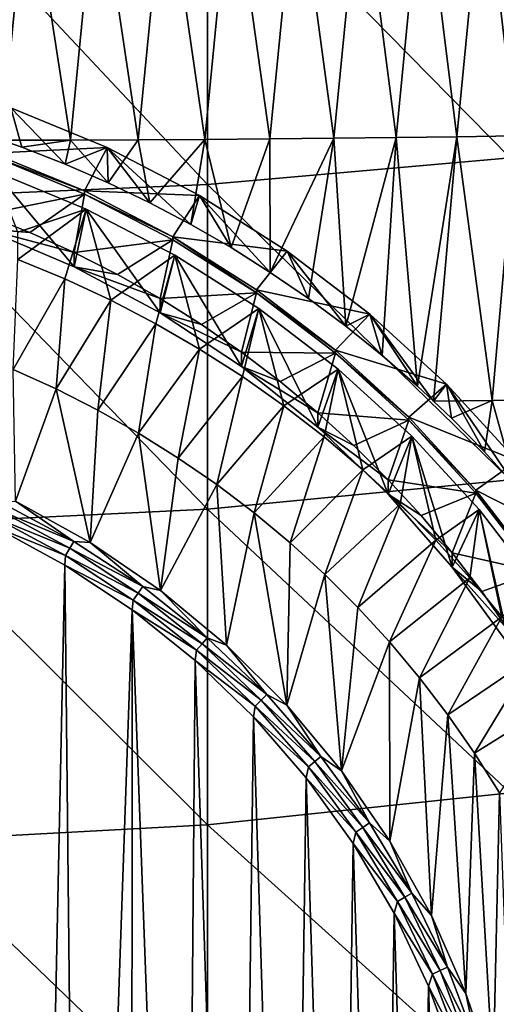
# Model space of a CAD drawing. Header units: metres. Extents: x -105 to 105, y -68 to 103.
# Tile 130 of 256: x 5 to 11, y -39 to -27. Entities that reach past the tile are written whole.
import ezdxf

# ---------------------------------------------------------------- set-up
doc = ezdxf.new("R2010")
doc.units = ezdxf.units.M
doc.layers.add('solid_FIT-BATH-150_SW0001_01', color=7, linetype='CONTINUOUS')

msp = doc.modelspace()

# ---------------------------------------------------------------- linework, layer by layer
at = {"layer": 'solid_FIT-BATH-150_SW0001_01'}
for points in [[(11.063119, -28.293404, 14.974316), (11.063119, -24.253614, 15.138405), (7.374184, -24.537142, 15.135586)], [(7.374184, -28.614798, 14.970388), (7.374184, -24.537142, 15.135586), (3.685249, -24.680222, 15.136461)], [(11.063119, -28.293404, 14.974316), (7.374184, -24.537142, 15.135586), (7.374184, -28.614798, 14.970388)], [(7.374184, -28.614798, 14.970388), (3.685249, -24.680222, 15.136461), (3.685249, -28.776947, 14.971158)], [(5.704768, -28.075808, -9.230379), (5.188258, -24.733904, -9.665316), (6.028911, -24.730219, -9.604913)], [(6.530084, -28.071791, -9.157357), (5.704768, -28.075808, -9.230379), (6.028911, -24.730219, -9.604913)], [(6.530084, -28.071791, -9.157357), (6.028911, -24.730219, -9.604913), (6.85619, -24.725405, -9.525879)], [(7.340842, -28.066694, -9.064402), (6.530084, -28.071791, -9.157357), (6.85619, -24.725405, -9.525879)], [(7.340842, -28.066694, -9.064402), (6.85619, -24.725405, -9.525879), (7.668394, -24.719383, -9.426665)], [(8.135717, -28.060474, -8.950428), (7.340842, -28.066694, -9.064402), (7.668394, -24.719383, -9.426665)], [(8.135717, -28.060474, -8.950428), (7.668394, -24.719383, -9.426665), (8.464226, -24.712105, -9.306248)], [(8.913445, -28.053089, -8.814427), (8.135717, -28.060474, -8.950428), (8.464226, -24.712105, -9.306248)], [(8.913445, -28.053089, -8.814427), (8.464226, -24.712105, -9.306248), (9.242396, -24.703526, -9.163607)], [(9.672759, -28.0445, -8.655394), (8.913445, -28.053089, -8.814427), (9.242396, -24.703526, -9.163607)], [(9.672759, -28.0445, -8.655394), (9.242396, -24.703526, -9.163607), (10.001616, -24.693602, -8.997725)], [(10.412395, -28.034668, -8.472319), (9.672759, -28.0445, -8.655394), (10.001616, -24.693602, -8.997725)], [(10.412395, -28.034668, -8.472319), (10.001616, -24.693602, -8.997725), (10.740594, -24.682289, -8.807583)], [(11.131089, -28.023552, -8.264194), (10.412395, -28.034668, -8.472319), (10.740594, -24.682289, -8.807583)], [(11.131089, -28.023552, -8.264194), (10.740594, -24.682289, -8.807583), (11.458041, -24.669538, -8.592161)], [(5.188258, -24.733904, -9.665316), (4.565973, -27.974964, -9.313665), (4.336618, -24.736607, -9.70952)], [(5.188258, -24.733904, -9.665316), (4.8676, -28.07629, -9.285792), (4.565973, -27.974964, -9.313665)], [(5.704768, -28.075808, -9.230379), (4.8676, -28.07629, -9.285792), (5.188258, -24.733904, -9.665316)], [(4.75408, -28.23349, -3.625736), (4.976384, -27.681664, -4.326498), (6.149102, -28.165569, -4.284162)], [(4.976384, -27.681664, -4.326498), (4.8676, -28.07629, -9.285792), (5.108274, -28.162312, -9.261252)], [(4.976384, -27.681664, -4.326498), (5.108274, -28.162312, -9.261252), (5.640027, -28.369194, -9.200401)], [(6.149102, -28.165569, -4.284162), (4.976384, -27.681664, -4.326498), (5.640027, -28.369194, -9.200401)], [(5.704768, -28.075808, -9.230379), (5.108274, -28.162312, -9.261252), (4.8676, -28.07629, -9.285792)], [(5.704768, -28.075808, -9.230379), (5.640027, -28.369194, -9.200401), (5.108274, -28.162312, -9.261252)], [(5.704768, -28.075808, -9.230379), (6.16147, -28.595379, -9.130647), (5.640027, -28.369194, -9.200401)], [(6.530084, -28.071791, -9.157357), (6.16147, -28.595379, -9.130647), (5.704768, -28.075808, -9.230379)], [(6.530084, -28.071791, -9.157357), (6.67287, -28.840736, -9.050928), (6.16147, -28.595379, -9.130647)], [(7.340842, -28.066694, -9.064402), (6.67287, -28.840736, -9.050928), (6.530084, -28.071791, -9.157357)], [(7.340842, -28.066694, -9.064402), (7.172835, -29.104475, -8.961553), (6.67287, -28.840736, -9.050928)], [(7.340842, -28.066694, -9.064402), (7.661747, -29.386692, -8.862421), (7.172835, -29.104475, -8.961553)], [(8.135717, -28.060474, -8.950428), (7.661747, -29.386692, -8.862421), (7.340842, -28.066694, -9.064402)], [(8.135717, -28.060474, -8.950428), (8.140184, -29.687792, -8.75318), (7.661747, -29.386692, -8.862421)], [(8.913445, -28.053089, -8.814427), (8.140184, -29.687792, -8.75318), (8.135717, -28.060474, -8.950428)], [(8.913445, -28.053089, -8.814427), (8.606757, -30.00704, -8.633942), (8.140184, -29.687792, -8.75318)], [(8.913445, -28.053089, -8.814427), (9.061345, -30.34453, -8.504799), (8.606757, -30.00704, -8.633942)], [(9.672759, -28.0445, -8.655394), (9.061345, -30.34453, -8.504799), (8.913445, -28.053089, -8.814427)], [(9.672759, -28.0445, -8.655394), (9.503835, -30.70048, -8.365716), (9.061345, -30.34453, -8.504799)], [(9.672759, -28.0445, -8.655394), (9.932961, -31.074181, -8.216622), (9.503835, -30.70048, -8.365716)], [(10.412395, -28.034668, -8.472319), (9.932961, -31.074181, -8.216622), (9.672759, -28.0445, -8.655394)], [(10.412395, -28.034668, -8.472319), (10.130835, -31.256824, -8.142896), (9.932961, -31.074181, -8.216622)], [(10.845325, -31.250942, -7.940438), (10.130835, -31.256824, -8.142896), (10.412395, -28.034668, -8.472319)], [(10.845325, -31.250942, -7.940438), (10.412395, -28.034668, -8.472319), (11.131089, -28.023552, -8.264194)], [(10.845325, -31.250942, -7.940438), (11.131089, -28.023552, -8.264194), (11.538826, -31.241495, -7.712202)], [(5.874394, -28.695774, -3.585292), (4.75408, -28.23349, -3.625736), (6.149102, -28.165569, -4.284162)], [(6.149102, -28.165569, -4.284162), (5.640027, -28.369194, -9.200401), (6.16147, -28.595379, -9.130647)], [(5.874394, -28.695774, -3.585292), (6.149102, -28.165569, -4.284162), (7.275016, -28.749454, -4.233078)], [(6.149102, -28.165569, -4.284162), (6.67287, -28.840736, -9.050928), (7.172835, -29.104475, -8.961553)], [(7.275016, -28.749454, -4.233078), (6.149102, -28.165569, -4.284162), (7.172835, -29.104475, -8.961553)], [(6.149102, -28.165569, -4.284162), (6.16147, -28.595379, -9.130647), (6.67287, -28.840736, -9.050928)], [(4.754427, -28.270653, -4.049038), (5.874581, -28.732897, -4.008597), (4.656112, -28.981441, -4.639335)], [(4.754427, -28.270653, -4.049038), (4.75408, -28.23349, -3.625736), (5.874394, -28.695774, -3.585292)], [(4.754427, -28.270653, -4.049038), (5.874394, -28.695774, -3.585292), (5.874581, -28.732897, -4.008597)], [(11.063119, -32.218872, 14.796692), (11.063119, -28.293404, 14.974316), (7.374184, -28.614798, 14.970388)], [(4.65656, -29.155958, -6.631707), (5.749249, -29.621286, -6.590996), (4.771933, -28.455025, -6.69303)], [(4.771933, -28.455025, -6.69303), (5.895641, -28.918736, -6.652461), (5.059891, -29.199219, -13.955807)], [(5.749249, -29.621286, -6.590996), (5.895641, -28.918736, -6.652461), (4.771933, -28.455025, -6.69303)], [(7.374184, -32.575985, 14.791481), (7.374184, -28.614798, 14.970388), (3.685249, -28.776947, 14.971158)], [(11.063119, -32.218872, 14.796692), (7.374184, -28.614798, 14.970388), (7.374184, -32.575985, 14.791481)], [(7.374184, -32.575985, 14.791481), (3.685249, -28.776947, 14.971158), (3.685249, -32.756107, 14.792087)], [(5.874581, -28.732897, -4.008597), (5.207973, -29.201986, -4.62004), (4.656112, -28.981441, -4.639335)], [(5.874581, -28.732897, -4.008597), (5.749042, -29.446829, -4.598619), (5.207973, -29.201986, -4.62004)], [(5.874581, -28.732897, -4.008597), (6.949765, -29.290468, -3.959816), (5.749042, -29.446829, -4.598619)], [(6.95, -29.253569, -3.536491), (5.874394, -28.695774, -3.585292), (7.275016, -28.749454, -4.233078)], [(5.874581, -28.732897, -4.008597), (5.874394, -28.695774, -3.585292), (6.95, -29.253569, -3.536491)], [(5.874581, -28.732897, -4.008597), (6.95, -29.253569, -3.536491), (6.949765, -29.290468, -3.959816)], [(6.95, -29.253569, -3.536491), (7.275016, -28.749454, -4.233078), (8.345559, -29.428873, -4.173637)], [(7.275016, -28.749454, -4.233078), (7.172835, -29.104475, -8.961553), (7.661747, -29.386692, -8.862421)], [(7.275016, -28.749454, -4.233078), (7.661747, -29.386692, -8.862421), (8.140184, -29.687792, -8.75318)], [(8.345559, -29.428873, -4.173637), (7.275016, -28.749454, -4.233078), (8.140184, -29.687792, -8.75318)], [(5.895641, -28.918736, -6.652461), (5.059891, -29.530411, -17.741346), (5.059891, -29.199219, -13.955807)], [(5.895641, -28.918736, -6.652461), (5.632496, -29.767159, -17.720634), (5.059891, -29.530411, -17.741346)], [(5.895641, -28.918736, -6.652461), (6.193865, -30.028965, -17.697729), (5.632496, -29.767159, -17.720634)], [(5.749249, -29.621286, -6.590996), (6.795459, -30.182156, -6.541926), (5.895641, -28.918736, -6.652461)], [(5.895641, -28.918736, -6.652461), (6.974382, -29.478115, -6.603522), (6.193865, -30.028965, -17.697729)], [(6.795459, -30.182156, -6.541926), (6.974382, -29.478115, -6.603522), (5.895641, -28.918736, -6.652461)], [(4.656112, -28.981441, -4.639335), (5.207973, -29.201986, -4.62004), (4.65656, -29.155958, -6.631707)], [(5.749042, -29.446829, -4.598619), (5.749249, -29.621286, -6.590996), (4.65656, -29.155958, -6.631707)], [(5.207973, -29.201986, -4.62004), (5.749042, -29.446829, -4.598619), (4.65656, -29.155958, -6.631707)], [(6.949765, -29.290468, -3.959816), (6.278569, -29.715607, -4.575104), (5.749042, -29.446829, -4.598619)], [(6.949765, -29.290468, -3.959816), (6.795705, -30.007912, -4.549531), (6.278569, -29.715607, -4.575104)], [(6.949765, -29.290468, -3.959816), (7.972676, -29.939638, -3.903021), (6.795705, -30.007912, -4.549531)], [(6.949765, -29.290468, -3.959816), (6.95, -29.253569, -3.536491), (7.972676, -29.939638, -3.903021)], [(7.972713, -29.90263, -3.479706), (6.95, -29.253569, -3.536491), (8.345559, -29.428873, -4.173637)], [(7.972676, -29.939638, -3.903021), (6.95, -29.253569, -3.536491), (7.972713, -29.90263, -3.479706)], [(5.632496, -29.767159, -17.720634), (5.006394, -30.874067, -18.326466), (5.059891, -29.530411, -17.741346)], [(5.749042, -29.446829, -4.598619), (6.278569, -29.715607, -4.575104), (5.749249, -29.621286, -6.590996)], [(6.974382, -29.478115, -6.603522), (6.742895, -30.315292, -17.672678), (6.193865, -30.028965, -17.697729)], [(6.974382, -29.478115, -6.603522), (7.278415, -30.625505, -17.645538), (6.742895, -30.315292, -17.672678)], [(6.795459, -30.182156, -6.541926), (7.788352, -30.83497, -6.484812), (6.974382, -29.478115, -6.603522)], [(6.974382, -29.478115, -6.603522), (8.001687, -30.130056, -6.546484), (7.278415, -30.625505, -17.645538)], [(7.788352, -30.83497, -6.484812), (8.001687, -30.130056, -6.546484), (6.974382, -29.478115, -6.603522)], [(7.972713, -29.90263, -3.479706), (8.345559, -29.428873, -4.173637), (9.352583, -30.198652, -4.10629)], [(8.345559, -29.428873, -4.173637), (8.140184, -29.687792, -8.75318), (8.606757, -30.00704, -8.633942)], [(8.345559, -29.428873, -4.173637), (8.606757, -30.00704, -8.633942), (9.061345, -30.34453, -8.504799)], [(9.352583, -30.198652, -4.10629), (8.345559, -29.428873, -4.173637), (9.061345, -30.34453, -8.504799)], [(6.795705, -30.007912, -4.549531), (6.795459, -30.182156, -6.541926), (5.749249, -29.621286, -6.590996)], [(6.278569, -29.715607, -4.575104), (6.795705, -30.007912, -4.549531), (5.749249, -29.621286, -6.590996)], [(5.632496, -29.767159, -17.720634), (5.526834, -31.109644, -18.305855), (5.006394, -30.874067, -18.326466)], [(5.632496, -29.767159, -17.720634), (6.193865, -30.028965, -17.697729), (5.526834, -31.109644, -18.305855)], [(6.795705, -30.007912, -4.549531), (7.299279, -30.323114, -4.521954), (6.795459, -30.182156, -6.541926)], [(7.972676, -29.939638, -3.903021), (7.299279, -30.323114, -4.521954), (6.795705, -30.007912, -4.549531)], [(7.972676, -29.939638, -3.903021), (7.788155, -30.660517, -4.492435), (7.299279, -30.323114, -4.521954)], [(7.972676, -29.939638, -3.903021), (8.93491, -30.675186, -3.838669), (7.788155, -30.660517, -4.492435)], [(7.972676, -29.939638, -3.903021), (7.972713, -29.90263, -3.479706), (8.934748, -30.638016, -3.415368)], [(7.972676, -29.939638, -3.903021), (8.934748, -30.638016, -3.415368), (8.93491, -30.675186, -3.838669)], [(8.934748, -30.638016, -3.415368), (7.972713, -29.90263, -3.479706), (9.352583, -30.198652, -4.10629)], [(6.193865, -30.028965, -17.697729), (6.036507, -31.36834, -18.283222), (5.526834, -31.109644, -18.305855)], [(6.193865, -30.028965, -17.697729), (6.742895, -30.315292, -17.672678), (6.036507, -31.36834, -18.283222)], [(8.001687, -30.130056, -6.546484), (7.799537, -30.959066, -17.616356), (7.278415, -30.625505, -17.645538)], [(7.788352, -30.83497, -6.484812), (8.718228, -31.573835, -6.42017), (8.001687, -30.130056, -6.546484)], [(8.001687, -30.130056, -6.546484), (8.305494, -31.315502, -17.585171), (7.799537, -30.959066, -17.616356)], [(8.001687, -30.130056, -6.546484), (8.967085, -30.868141, -6.48191), (8.305494, -31.315502, -17.585171)], [(8.718228, -31.573835, -6.42017), (8.967085, -30.868141, -6.48191), (8.001687, -30.130056, -6.546484)], [(7.788155, -30.660517, -4.492435), (7.788352, -30.83497, -6.484812), (6.795459, -30.182156, -6.541926)], [(7.299279, -30.323114, -4.521954), (7.788155, -30.660517, -4.492435), (6.795459, -30.182156, -6.541926)], [(8.934748, -30.638016, -3.415368), (9.352583, -30.198652, -4.10629), (10.288425, -31.052935, -4.03155)], [(9.352583, -30.198652, -4.10629), (9.061345, -30.34453, -8.504799), (9.503835, -30.70048, -8.365716)], [(9.352583, -30.198652, -4.10629), (9.932961, -31.074181, -8.216622), (10.130835, -31.256824, -8.142896)], [(10.288425, -31.052935, -4.03155), (9.352583, -30.198652, -4.10629), (10.130835, -31.256824, -8.142896)], [(9.352583, -30.198652, -4.10629), (9.503835, -30.70048, -8.365716), (9.932961, -31.074181, -8.216622)], [(6.742895, -30.315292, -17.672678), (6.532806, -31.648861, -18.25868), (6.036507, -31.36834, -18.283222)], [(6.742895, -30.315292, -17.672678), (7.278415, -30.625505, -17.645538), (6.532806, -31.648861, -18.25868)], [(7.278415, -30.625505, -17.645538), (7.016866, -31.951918, -18.232166), (6.532806, -31.648861, -18.25868)], [(7.278415, -30.625505, -17.645538), (7.799537, -30.959066, -17.616356), (7.016866, -31.951918, -18.232166)], [(7.788155, -30.660517, -4.492435), (8.261339, -31.019432, -4.461034), (7.788352, -30.83497, -6.484812)], [(8.93491, -30.675186, -3.838669), (8.261339, -31.019432, -4.461034), (7.788155, -30.660517, -4.492435)], [(8.93491, -30.675186, -3.838669), (8.717873, -31.399134, -4.427814), (8.261339, -31.019432, -4.461034)], [(8.93491, -30.675186, -3.838669), (9.828851, -31.491232, -3.767274), (8.717873, -31.399134, -4.427814)], [(9.828784, -31.454132, -3.343967), (8.934748, -30.638016, -3.415368), (10.288425, -31.052935, -4.03155)], [(8.93491, -30.675186, -3.838669), (8.934748, -30.638016, -3.415368), (9.828784, -31.454132, -3.343967)], [(8.93491, -30.675186, -3.838669), (9.828784, -31.454132, -3.343967), (9.828851, -31.491232, -3.767274)], [(8.717873, -31.399134, -4.427814), (8.718228, -31.573835, -6.42017), (7.788352, -30.83497, -6.484812)], [(8.261339, -31.019432, -4.461034), (8.717873, -31.399134, -4.427814), (7.788352, -30.83497, -6.484812)], [(5.031303, -32.476318, -18.186287), (5.006394, -30.874067, -18.326466), (5.526834, -31.109644, -18.305855)], [(7.799537, -30.959066, -17.616356), (7.487129, -32.276417, -18.203775), (7.016866, -31.951918, -18.232166)], [(7.799537, -30.959066, -17.616356), (8.305494, -31.315502, -17.585171), (7.487129, -32.276417, -18.203775)], [(8.967085, -30.868141, -6.48191), (8.795339, -31.694195, -17.55204), (8.305494, -31.315502, -17.585171)], [(8.718228, -31.573835, -6.42017), (9.576902, -32.391708, -6.348615), (8.967085, -30.868141, -6.48191)], [(8.967085, -30.868141, -6.48191), (9.267854, -32.094238, -17.51704), (8.795339, -31.694195, -17.55204)], [(8.967085, -30.868141, -6.48191), (9.863857, -31.686663, -6.410299), (9.267854, -32.094238, -17.51704)], [(9.576902, -32.391708, -6.348615), (9.863857, -31.686663, -6.410299), (8.967085, -30.868141, -6.48191)], [(9.828784, -31.454132, -3.343967), (10.288425, -31.052935, -4.03155), (11.145965, -31.985216, -3.949986)], [(10.288425, -31.052935, -4.03155), (10.130835, -31.256824, -8.142896), (10.348453, -31.465816, -8.058031)], [(10.288425, -31.052935, -4.03155), (10.749923, -31.875557, -7.890119), (11.136201, -32.302731, -7.712569)], [(11.145965, -31.985216, -3.949986), (10.288425, -31.052935, -4.03155), (11.136201, -32.302731, -7.712569)], [(10.288425, -31.052935, -4.03155), (10.348453, -31.465816, -8.058031), (10.749923, -31.875557, -7.890119)], [(5.941752, -32.981445, -18.142094), (5.031303, -32.476318, -18.186287), (5.526834, -31.109644, -18.305855)], [(5.941752, -32.981445, -18.142094), (5.526834, -31.109644, -18.305855), (6.036507, -31.36834, -18.283222)], [(8.305494, -31.315502, -17.585171), (7.941283, -32.620895, -18.173637), (7.487129, -32.276417, -18.203775)], [(8.305494, -31.315502, -17.585171), (8.795339, -31.694195, -17.55204), (7.941283, -32.620895, -18.173637)], [(10.845325, -31.250942, -7.940438), (10.348453, -31.465816, -8.058031), (10.130835, -31.256824, -8.142896)], [(10.845325, -31.250942, -7.940438), (10.749923, -31.875557, -7.890119), (10.348453, -31.465816, -8.058031)], [(10.845325, -31.250942, -7.940438), (11.136201, -32.302731, -7.712569), (10.749923, -31.875557, -7.890119)], [(10.845325, -31.250942, -7.940438), (11.538826, -31.241495, -7.712202), (11.136201, -32.302731, -7.712569)], [(5.941752, -32.981445, -18.142094), (6.036507, -31.36834, -18.283222), (6.532806, -31.648861, -18.25868)], [(8.717873, -31.399134, -4.427814), (9.156737, -31.798761, -4.392852), (8.718228, -31.573835, -6.42017)], [(9.828851, -31.491232, -3.767274), (9.156737, -31.798761, -4.392852), (8.717873, -31.399134, -4.427814)], [(10.648018, -32.344765, -3.266047), (9.828784, -31.454132, -3.343967), (11.145965, -31.985216, -3.949986)], [(9.828851, -31.491232, -3.767274), (9.828784, -31.454132, -3.343967), (10.648018, -32.344765, -3.266047)], [(9.576969, -32.2174, -4.356226), (9.576902, -32.391708, -6.348615), (8.718228, -31.573835, -6.42017)], [(9.156737, -31.798761, -4.392852), (9.576969, -32.2174, -4.356226), (8.718228, -31.573835, -6.42017)], [(9.828851, -31.491232, -3.767274), (9.576969, -32.2174, -4.356226), (9.156737, -31.798761, -4.392852)], [(9.828851, -31.491232, -3.767274), (10.64769, -32.381413, -3.689394), (9.576969, -32.2174, -4.356226)], [(9.828851, -31.491232, -3.767274), (10.648018, -32.344765, -3.266047), (10.64769, -32.381413, -3.689394)], [(6.802414, -33.568714, -18.090715), (5.941752, -32.981445, -18.142094), (6.532806, -31.648861, -18.25868)], [(6.802414, -33.568714, -18.090715), (6.532806, -31.648861, -18.25868), (7.016866, -31.951918, -18.232166)], [(8.795339, -31.694195, -17.55204), (8.380577, -32.986347, -18.141665), (7.941283, -32.620895, -18.173637)], [(8.795339, -31.694195, -17.55204), (9.267854, -32.094238, -17.51704), (8.380577, -32.986347, -18.141665)], [(9.863857, -31.686663, -6.410299), (9.721884, -32.514637, -17.480261), (9.267854, -32.094238, -17.51704)], [(9.576902, -32.391708, -6.348615), (10.358816, -33.283203, -6.27062), (9.863857, -31.686663, -6.410299)], [(9.863857, -31.686663, -6.410299), (10.15658, -32.954571, -17.441772), (9.721884, -32.514637, -17.480261)], [(9.863857, -31.686663, -6.410299), (10.686097, -32.580479, -6.3321), (10.15658, -32.954571, -17.441772)], [(10.358816, -33.283203, -6.27062), (10.686097, -32.580479, -6.3321), (9.863857, -31.686663, -6.410299)], [(6.802414, -33.568714, -18.090715), (7.016866, -31.951918, -18.232166), (7.487129, -32.276417, -18.203775)], [(10.648018, -32.344765, -3.266047), (11.145965, -31.985216, -3.949986), (11.918675, -32.988403, -3.862218)], [(9.267854, -32.094238, -17.51704), (8.803118, -33.371033, -18.108009), (8.380577, -32.986347, -18.141665)], [(9.267854, -32.094238, -17.51704), (9.721884, -32.514637, -17.480261), (8.803118, -33.371033, -18.108009)], [(7.604521, -34.232349, -18.032654), (6.802414, -33.568714, -18.090715), (7.487129, -32.276417, -18.203775)], [(11.063119, -36.03553, 14.605182), (11.063119, -32.218872, 14.796692), (7.374184, -32.575985, 14.791481)], [(7.604521, -34.232349, -18.032654), (7.487129, -32.276417, -18.203775), (7.941283, -32.620895, -18.173637)], [(9.576969, -32.2174, -4.356226), (9.977917, -32.654366, -4.317996), (9.576902, -32.391708, -6.348615)], [(10.64769, -32.381413, -3.689394), (9.977917, -32.654366, -4.317996), (9.576969, -32.2174, -4.356226)], [(10.359004, -33.10907, -4.278215), (10.358816, -33.283203, -6.27062), (9.576902, -32.391708, -6.348615)], [(9.977917, -32.654366, -4.317996), (10.359004, -33.10907, -4.278215), (9.576902, -32.391708, -6.348615)], [(10.64769, -32.381413, -3.689394), (10.359004, -33.10907, -4.278215), (9.977917, -32.654366, -4.317996)], [(10.64769, -32.381413, -3.689394), (11.386328, -33.34034, -3.605498), (10.359004, -33.10907, -4.278215)], [(10.64769, -32.381413, -3.689394), (10.648018, -32.344765, -3.266047), (11.386213, -33.303139, -3.1822)], [(10.64769, -32.381413, -3.689394), (11.386213, -33.303139, -3.1822), (11.386328, -33.34034, -3.605498)], [(11.386213, -33.303139, -3.1822), (10.648018, -32.344765, -3.266047), (11.918675, -32.988403, -3.862218)], [(4.818801, -32.582542, -18.27903), (4.86004, -32.493477, -18.243553), (5.745113, -32.967945, -18.202042)], [(5.745113, -32.967945, -18.202042), (4.86004, -32.493477, -18.243553), (5.031303, -32.476318, -18.186287)], [(5.745113, -32.967945, -18.202042), (5.031303, -32.476318, -18.186287), (5.941752, -32.981445, -18.142094)], [(9.721884, -32.514637, -17.480261), (9.206689, -33.773052, -18.072838), (8.803118, -33.371033, -18.108009)], [(9.721884, -32.514637, -17.480261), (10.15658, -32.954571, -17.441772), (9.206689, -33.773052, -18.072838)], [(7.374184, -36.426411, 14.598515), (7.374184, -32.575985, 14.791481), (3.685249, -32.756107, 14.792087)], [(4.818801, -32.582542, -18.27903), (5.696363, -33.052982, -18.237873), (4.774986, -32.675476, -18.297352)], [(4.818801, -32.582542, -18.27903), (5.745113, -32.967945, -18.202042), (5.696363, -33.052982, -18.237873)], [(11.063119, -36.03553, 14.605182), (7.374184, -32.575985, 14.791481), (7.374184, -36.426411, 14.598515)], [(8.341341, -34.966366, -17.968435), (7.604521, -34.232349, -18.032654), (7.941283, -32.620895, -18.173637)], [(8.341341, -34.966366, -17.968435), (7.941283, -32.620895, -18.173637), (8.380577, -32.986347, -18.141665)], [(10.686097, -32.580479, -6.3321), (10.571188, -33.413246, -17.401642), (10.15658, -32.954571, -17.441772)], [(10.358816, -33.283203, -6.27062), (11.058577, -34.242691, -6.186675), (10.686097, -32.580479, -6.3321)], [(10.686097, -32.580479, -6.3321), (10.964933, -33.889797, -17.359949), (10.571188, -33.413246, -17.401642)], [(10.686097, -32.580479, -6.3321), (11.427341, -33.542995, -6.24789), (10.964933, -33.889797, -17.359949)], [(11.058577, -34.242691, -6.186675), (11.427341, -33.542995, -6.24789), (10.686097, -32.580479, -6.3321)], [(7.374184, -36.426411, 14.598515), (3.685249, -32.756107, 14.792087), (3.685249, -36.623516, 14.598906)], [(4.774986, -32.675476, -18.297352), (5.644569, -33.14164, -18.256569), (4.768033, -32.787724, -18.2964)], [(5.696363, -33.052982, -18.237873), (5.644569, -33.14164, -18.256569), (4.774986, -32.675476, -18.297352)], [(4.768033, -32.787724, -18.2964), (5.239908, -52.07687, -16.608818), (4.678562, -52.362862, -16.583797)], [(4.768033, -32.787724, -18.2964), (5.635363, -33.257412, -18.255308), (5.239908, -52.07687, -16.608818)], [(5.644569, -33.14164, -18.256569), (5.635363, -33.257412, -18.255308), (4.768033, -32.787724, -18.2964)], [(5.696363, -33.052982, -18.237873), (5.745113, -32.967945, -18.202042), (6.58393, -33.519535, -18.153784)], [(6.58393, -33.519535, -18.153784), (5.745113, -32.967945, -18.202042), (5.941752, -32.981445, -18.142094)], [(6.58393, -33.519535, -18.153784), (5.941752, -32.981445, -18.142094), (6.802414, -33.568714, -18.090715)], [(8.341341, -34.966366, -17.968435), (8.380577, -32.986347, -18.141665), (8.803118, -33.371033, -18.108009)], [(10.15658, -32.954571, -17.441772), (9.592408, -34.193512, -18.036053), (9.206689, -33.773052, -18.072838)], [(10.15658, -32.954571, -17.441772), (10.571188, -33.413246, -17.401642), (9.592408, -34.193512, -18.036053)], [(5.696363, -33.052982, -18.237873), (6.528062, -33.599895, -18.190023), (5.644569, -33.14164, -18.256569)], [(5.696363, -33.052982, -18.237873), (6.58393, -33.519535, -18.153784), (6.528062, -33.599895, -18.190023)], [(10.359004, -33.10907, -4.278215), (10.719475, -33.580681, -4.236954), (10.358816, -33.283203, -6.27062)], [(11.386328, -33.34034, -3.605498), (10.719475, -33.580681, -4.236954), (10.359004, -33.10907, -4.278215)], [(5.644569, -33.14164, -18.256569), (6.468706, -33.683578, -18.209156), (5.635363, -33.257412, -18.255308)], [(6.528062, -33.599895, -18.190023), (6.468706, -33.683578, -18.209156), (5.644569, -33.14164, -18.256569)], [(5.635363, -33.257412, -18.255308), (5.829113, -51.731907, -16.639), (5.239908, -52.07687, -16.608818)], [(5.635363, -33.257412, -18.255308), (6.457253, -33.803947, -18.207493), (5.829113, -51.731907, -16.639)], [(6.468706, -33.683578, -18.209156), (6.457253, -33.803947, -18.207493), (5.635363, -33.257412, -18.255308)], [(9.00751, -35.765423, -17.898527), (8.341341, -34.966366, -17.968435), (8.803118, -33.371033, -18.108009)], [(9.00751, -35.765423, -17.898527), (8.803118, -33.371033, -18.108009), (9.206689, -33.773052, -18.072838)], [(11.058328, -34.067944, -4.194324), (11.058577, -34.242691, -6.186675), (10.358816, -33.283203, -6.27062)], [(10.719475, -33.580681, -4.236954), (11.058328, -34.067944, -4.194324), (10.358816, -33.283203, -6.27062)], [(11.386328, -33.34034, -3.605498), (11.058328, -34.067944, -4.194324), (10.719475, -33.580681, -4.236954)], [(10.571188, -33.413246, -17.401642), (9.958799, -34.630657, -17.997807), (9.592408, -34.193512, -18.036053)], [(10.571188, -33.413246, -17.401642), (10.964933, -33.889797, -17.359949), (9.958799, -34.630657, -17.997807)], [(6.528062, -33.599895, -18.190023), (7.307201, -34.218872, -18.13587), (6.468706, -33.683578, -18.209156)], [(6.528062, -33.599895, -18.190023), (6.58393, -33.519535, -18.153784), (7.369736, -34.14381, -18.099167)], [(6.528062, -33.599895, -18.190023), (7.369736, -34.14381, -18.099167), (7.307201, -34.218872, -18.13587)], [(7.369736, -34.14381, -18.099167), (6.58393, -33.519535, -18.153784), (6.802414, -33.568714, -18.090715)], [(7.369736, -34.14381, -18.099167), (6.802414, -33.568714, -18.090715), (7.604521, -34.232349, -18.032654)], [(6.468706, -33.683578, -18.209156), (7.24076, -34.296928, -18.155495), (6.457253, -33.803947, -18.207493)], [(7.307201, -34.218872, -18.13587), (7.24076, -34.296928, -18.155495), (6.468706, -33.683578, -18.209156)], [(6.457253, -33.803947, -18.207493), (6.44619, -51.312069, -16.67573), (5.829113, -51.731907, -16.639)], [(6.457253, -33.803947, -18.207493), (7.085639, -50.806011, -16.720005), (6.44619, -51.312069, -16.67573)], [(6.457253, -33.803947, -18.207493), (7.225418, -34.421886, -18.153429), (7.085639, -50.806011, -16.720005)], [(7.24076, -34.296928, -18.155495), (7.225418, -34.421886, -18.153429), (6.457253, -33.803947, -18.207493)], [(9.00751, -35.765423, -17.898527), (9.206689, -33.773052, -18.072838), (9.592408, -34.193512, -18.036053)], [(10.964933, -33.889797, -17.359949), (10.304484, -35.082989, -17.958233), (9.958799, -34.630657, -17.997807)], [(10.964933, -33.889797, -17.359949), (11.33701, -34.38324, -17.31678), (10.304484, -35.082989, -17.958233)], [(7.307201, -34.218872, -18.13587), (7.369736, -34.14381, -18.099167), (8.096206, -34.835743, -18.038631)], [(8.096206, -34.835743, -18.038631), (7.369736, -34.14381, -18.099167), (7.604521, -34.232349, -18.032654)], [(9.597023, -36.622807, -17.823517), (9.00751, -35.765423, -17.898527), (9.592408, -34.193512, -18.036053)], [(9.597023, -36.622807, -17.823517), (9.592408, -34.193512, -18.036053), (9.958799, -34.630657, -17.997807)], [(7.24076, -34.296928, -18.155495), (7.954516, -34.976749, -18.096018), (7.225418, -34.421886, -18.153429)], [(7.307201, -34.218872, -18.13587), (8.027506, -34.904934, -18.075848), (7.24076, -34.296928, -18.155495)], [(8.027506, -34.904934, -18.075848), (7.954516, -34.976749, -18.096018), (7.24076, -34.296928, -18.155495)], [(7.307201, -34.218872, -18.13587), (8.096206, -34.835743, -18.038631), (8.027506, -34.904934, -18.075848)], [(8.096206, -34.835743, -18.038631), (7.604521, -34.232349, -18.032654), (8.341341, -34.966366, -17.968435)], [(7.225418, -34.421886, -18.153429), (7.740906, -50.201492, -16.772892), (7.085639, -50.806011, -16.720005)], [(7.225418, -34.421886, -18.153429), (7.93412, -35.106209, -18.093559), (7.740906, -50.201492, -16.772892)], [(7.954516, -34.976749, -18.096018), (7.93412, -35.106209, -18.093559), (7.225418, -34.421886, -18.153429)], [(11.33701, -34.38324, -17.31678), (10.630371, -35.551659, -17.917229), (10.304484, -35.082989, -17.958233)], [(11.33701, -34.38324, -17.31678), (11.68679, -34.892746, -17.272203), (10.630371, -35.551659, -17.917229)], [(10.104079, -37.529793, -17.744165), (9.597023, -36.622807, -17.823517), (9.958799, -34.630657, -17.997807)], [(10.104079, -37.529793, -17.744165), (9.958799, -34.630657, -17.997807), (10.304484, -35.082989, -17.958233)], [(8.027506, -34.904934, -18.075848), (8.683179, -35.652557, -18.010439), (7.954516, -34.976749, -18.096018)], [(8.027506, -34.904934, -18.075848), (8.096206, -34.835743, -18.038631), (8.75749, -35.589764, -17.972662)], [(8.027506, -34.904934, -18.075848), (8.75749, -35.589764, -17.972662), (8.683179, -35.652557, -18.010439)], [(8.75749, -35.589764, -17.972662), (8.096206, -34.835743, -18.038631), (8.341341, -34.966366, -17.968435)], [(11.68679, -34.892746, -17.272203), (10.934784, -36.034149, -17.875017), (10.630371, -35.551659, -17.917229)], [(7.954516, -34.976749, -18.096018), (8.604227, -35.717575, -18.031204), (7.93412, -35.106209, -18.093559)], [(8.683179, -35.652557, -18.010439), (8.604227, -35.717575, -18.031204), (7.954516, -34.976749, -18.096018)], [(8.75749, -35.589764, -17.972662), (8.341341, -34.966366, -17.968435), (9.00751, -35.765423, -17.898527)], [(7.93412, -35.106209, -18.093559), (8.380168, -49.498474, -16.834398), (7.740906, -50.201492, -16.772892)], [(7.93412, -35.106209, -18.093559), (8.578395, -35.85231, -18.028284), (8.380168, -49.498474, -16.834398)], [(8.604227, -35.717575, -18.031204), (8.578395, -35.85231, -18.028284), (7.93412, -35.106209, -18.093559)], [(10.525134, -38.479584, -17.66107), (10.104079, -37.529793, -17.744165), (10.304484, -35.082989, -17.958233)], [(10.525134, -38.479584, -17.66107), (10.304484, -35.082989, -17.958233), (10.630371, -35.551659, -17.917229)], [(8.683179, -35.652557, -18.010439), (9.26894, -36.455719, -17.940172), (8.604227, -35.717575, -18.031204)], [(8.683179, -35.652557, -18.010439), (8.75749, -35.589764, -17.972662), (9.348264, -36.399799, -17.901794)], [(8.683179, -35.652557, -18.010439), (9.348264, -36.399799, -17.901794), (9.26894, -36.455719, -17.940172)], [(9.348264, -36.399799, -17.901794), (8.75749, -35.589764, -17.972662), (9.00751, -35.765423, -17.898527)], [(10.856708, -39.465054, -17.574852), (10.525134, -38.479584, -17.66107), (10.630371, -35.551659, -17.917229)], [(10.856708, -39.465054, -17.574852), (10.630371, -35.551659, -17.917229), (10.934784, -36.034149, -17.875017)], [(8.604227, -35.717575, -18.031204), (9.184662, -36.513435, -17.961575), (8.578395, -35.85231, -18.028284)], [(9.26894, -36.455719, -17.940172), (9.184662, -36.513435, -17.961575), (8.604227, -35.717575, -18.031204)], [(9.348264, -36.399799, -17.901794), (9.00751, -35.765423, -17.898527), (9.597023, -36.622807, -17.823517)], [(8.578395, -35.85231, -18.028284), (8.973668, -48.719761, -16.902527), (8.380168, -49.498474, -16.834398)], [(8.578395, -35.85231, -18.028284), (9.152018, -36.653328, -17.958204), (8.973668, -48.719761, -16.902527)], [(9.184662, -36.513435, -17.961575), (9.152018, -36.653328, -17.958204), (8.578395, -35.85231, -18.028284)], [(11.063119, -39.74889, 14.399441), (11.063119, -36.03553, 14.605182), (7.374184, -36.426411, 14.598515)], [(11.095293, -40.475956, -17.48641), (10.856708, -39.465054, -17.574852), (10.934784, -36.034149, -17.875017)], [(7.374184, -40.171783, 14.391146), (7.374184, -36.426411, 14.598515), (3.685249, -36.623516, 14.598906)], [(11.063119, -39.74889, 14.399441), (7.374184, -36.426411, 14.598515), (7.374184, -40.171783, 14.391146)], [(9.26894, -36.455719, -17.940172), (9.780072, -37.307957, -17.86561), (9.184662, -36.513435, -17.961575)], [(9.26894, -36.455719, -17.940172), (9.348264, -36.399799, -17.901794), (9.86377, -37.259331, -17.826595)], [(9.26894, -36.455719, -17.940172), (9.86377, -37.259331, -17.826595), (9.780072, -37.307957, -17.86561)], [(9.86377, -37.259331, -17.826595), (9.348264, -36.399799, -17.901794), (9.597023, -36.622807, -17.823517)], [(9.184662, -36.513435, -17.961575), (9.691147, -37.357922, -17.887691), (9.152018, -36.653328, -17.958204)], [(9.780072, -37.307957, -17.86561), (9.691147, -37.357922, -17.887691), (9.184662, -36.513435, -17.961575)], [(7.374184, -40.171783, 14.391146), (3.685249, -36.623516, 14.598906), (3.685249, -40.384987, 14.391273)], [(9.152018, -36.653328, -17.958204), (9.498631, -47.883228, -16.975716), (8.973668, -48.719761, -16.902527)], [(9.152018, -36.653328, -17.958204), (9.650194, -37.502079, -17.883947), (9.498631, -47.883228, -16.975716)], [(9.691147, -37.357922, -17.887691), (9.650194, -37.502079, -17.883947), (9.152018, -36.653328, -17.958204)], [(9.86377, -37.259331, -17.826595), (9.597023, -36.622807, -17.823517), (10.104079, -37.529793, -17.744165)], [(9.780072, -37.307957, -17.86561), (10.212461, -38.202404, -17.787357), (9.691147, -37.357922, -17.887691)], [(9.780072, -37.307957, -17.86561), (9.86377, -37.259331, -17.826595), (10.29986, -38.161434, -17.747671)], [(9.780072, -37.307957, -17.86561), (10.29986, -38.161434, -17.747671), (10.212461, -38.202404, -17.787357)], [(10.29986, -38.161434, -17.747671), (9.86377, -37.259331, -17.826595), (10.104079, -37.529793, -17.744165)], [(9.691147, -37.357922, -17.887691), (10.119605, -38.24424, -17.81015), (9.650194, -37.502079, -17.883947)], [(10.212461, -38.202404, -17.787357), (10.119605, -38.24424, -17.81015), (9.691147, -37.357922, -17.887691)], [(9.650194, -37.502079, -17.883947), (9.94375, -47.00502, -17.052547), (9.498631, -47.883228, -16.975716)], [(9.650194, -37.502079, -17.883947), (10.06955, -38.392727, -17.806026), (9.94375, -47.00502, -17.052547)], [(10.119605, -38.24424, -17.81015), (10.06955, -38.392727, -17.806026), (9.650194, -37.502079, -17.883947)], [(10.29986, -38.161434, -17.747671), (10.104079, -37.529793, -17.744165), (10.525134, -38.479584, -17.66107)], [(10.212461, -38.202404, -17.787357), (10.29986, -38.161434, -17.747671), (10.653022, -39.098846, -17.665657)], [(10.653022, -39.098846, -17.665657), (10.29986, -38.161434, -17.747671), (10.525134, -38.479584, -17.66107)], [(10.119605, -38.24424, -17.81015), (10.466585, -39.165249, -17.729572), (10.06955, -38.392727, -17.806026)], [(10.212461, -38.202404, -17.787357), (10.562626, -39.131863, -17.706039), (10.119605, -38.24424, -17.81015)], [(10.562626, -39.131863, -17.706039), (10.466585, -39.165249, -17.729572), (10.119605, -38.24424, -17.81015)], [(10.212461, -38.202404, -17.787357), (10.653022, -39.098846, -17.665657), (10.562626, -39.131863, -17.706039)], [(10.06955, -38.392727, -17.806026), (10.307067, -46.090946, -17.132519), (9.94375, -47.00502, -17.052547)], [(10.06955, -38.392727, -17.806026), (10.406369, -39.318115, -17.725065), (10.307067, -46.090946, -17.132519)], [(10.466585, -39.165249, -17.729572), (10.406369, -39.318115, -17.725065), (10.06955, -38.392727, -17.806026)], [(10.653022, -39.098846, -17.665657), (10.525134, -38.479584, -17.66107), (10.856708, -39.465054, -17.574852)]]:
    msp.add_3dface(points, dxfattribs=at)

doc.saveas('drawing.dxf')
